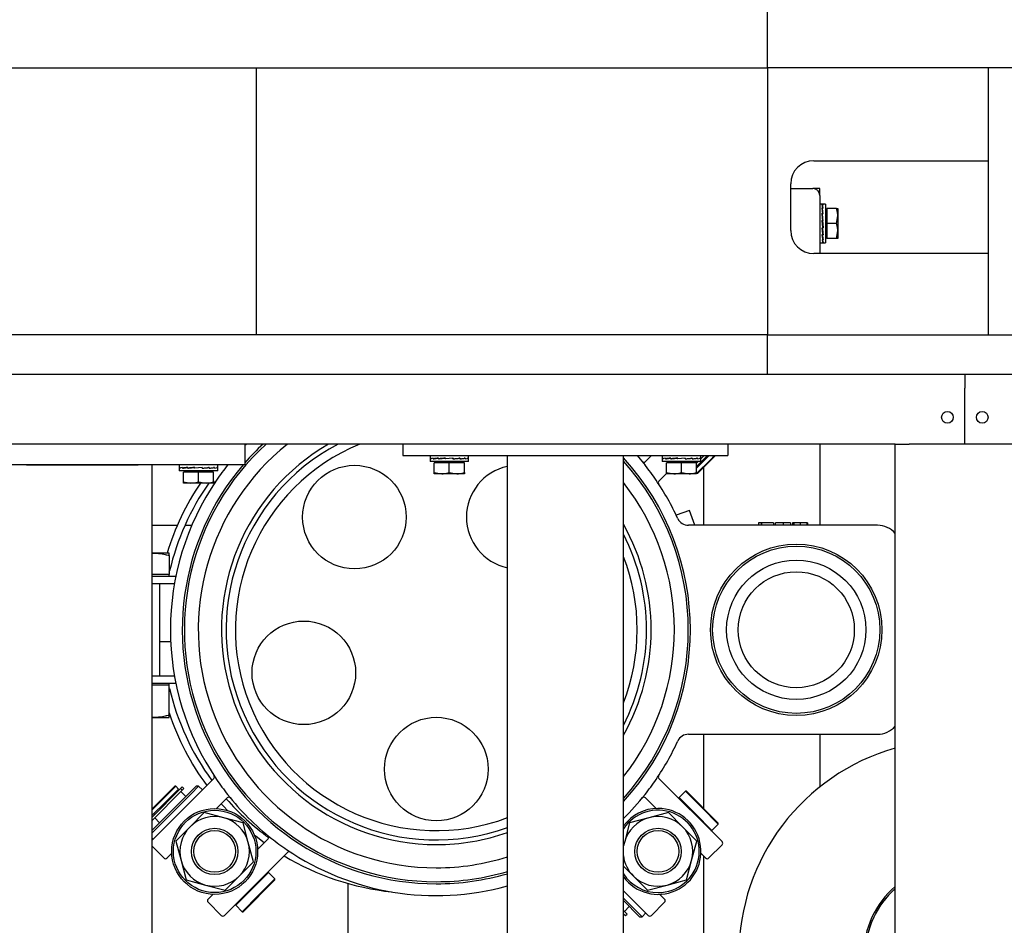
# Model space of a CAD drawing. Extents: x -72 to 51457, y 0 to 26838.
# Tile 41 of 203: x 7228 to 7652, y 9120 to 9510. Entities that reach past the tile are written whole.
import ezdxf
from ezdxf.enums import TextEntityAlignment as Align

# ---------------------------------------------------------------- set-up
doc = ezdxf.new("R2010")
doc.units = 0
doc.header["$LTSCALE"] = 12
for name, pattern in [('LDM', [0]), ('LEA', [0]), ('LFUN', [0]), ('SOLID_THIN', [0])]:
    doc.linetypes.add(name, pattern=pattern)
doc.layers.get('0').update_dxf_attribs({"linetype": 'CONTINUOUS'})
doc.layers.add('4', color=7, linetype='CONTINUOUS')
doc.styles.get("Standard").update_dxf_attribs({"font": 'medtext', "width": 0.75})
doc.styles.add('TDM', font='TXT', dxfattribs={"width": 0.675})
doc.dimstyles.new('MEDDIM1642', dxfattribs={"dimscale": 20, "dimtxt": 6, "dimasz": 3.5, "dimexe": 2.5, "dimexo": 2.5, "dimgap": 1.665, "dimtad": 1, "dimdec": 4, "dimrnd": 1, "dimzin": 12, "dimdsep": 46, "dimtxsty": 'Standard', "dimblk": 'MEDFUNV_7', "dimcen": 30, "dimclrd": 7, "dimclre": 7, "dimclrt": 7, "dimadec": 0, "dimazin": 0, "dimtfac": 0.7, "dimtdec": 4, "dimtmove": 0, "dimatfit": 3, "dimldrblk": 'MEDFUNV_7', "dimfxl": 0, "dimtolj": 1, "dimtzin": 0, "dimarcsym": 0})

# ---------------------------------------------------------------- blocks, each defined once
blk = doc.blocks.new('MEDFUNV_6')
at = {"color": 0, "linetype": 'LFUN', "lineweight": -2}
for points in [[(1, 0.1333), (0, 0), (1, -0.1333), (1, 0.1333)], [(1, 0.1111), (0.1667, 0), (1, -0.1111)], [(1, 0.0889), (0.3333, 0), (1, -0.0889)], [(1, 0.0667), (0.5, 0), (1, -0.0667)], [(1, 0.0444), (0.6667, 0), (1, -0.0444)], [(1, 0.0222), (0.8333, 0), (1, -0.0222)]]:
    blk.add_lwpolyline(points, dxfattribs=at)
blk = doc.blocks.new('MEDFUNV_7')
at = {"color": 0, "linetype": 'LFUN', "lineweight": -2}
for points in [[(-1, 0.1333), (0, 0), (-1, -0.1333), (-1, 0.1333)], [(-1, 0.1111), (-0.1667, 0), (-1, -0.1111)], [(-1, 0.0889), (-0.3333, 0), (-1, -0.0889)], [(-1, 0.0667), (-0.5, 0), (-1, -0.0667)], [(-1, 0.0444), (-0.6667, 0), (-1, -0.0444)], [(-1, 0.0222), (-0.8333, 0), (-1, -0.0222)]]:
    blk.add_lwpolyline(points, dxfattribs=at)
blk = doc.blocks.new('MEDCLUMP_DIM_1643_')
at = {"layer": '4', "color": 7, "linetype": 'LEA', "lineweight": 25}
for p, q in [((5834.76, 9566.68), (5834.76, 10860.26)), ((10834.76, 9478.68), (10834.76, 10860.26))]:
    blk.add_line(p, q, dxfattribs=at)
at = {"layer": '4', "color": 7, "linetype": 'LDM', "lineweight": 25}
blk.add_line((5834.76, 10810.26), (10834.76, 10810.26), dxfattribs=at)
at = {"layer": '4', "color": 7, "linetype": 'LDM', "lineweight": 25, "xscale": 70, "yscale": 70, "zscale": 70}
for name, p in [('MEDFUNV_6', (5834.76, 10810.26)), ('MEDFUNV_7', (10834.76, 10810.26))]:
    blk.add_blockref(name, p, dxfattribs=at)
at = {"layer": '4', "color": 7, "lineweight": 25, "style": 'TDM', "width": 0.781579}
blk.add_text('5000', height=120, dxfattribs=at).set_placement((8186.26, 10810.26), align=Align.BOTTOM_LEFT)
blk = doc.blocks.new('*D70')
at = {"lineweight": 0}
blk.add_blockref('MEDCLUMP_DIM_1643_', (0, 0), dxfattribs=at)
blk = doc.blocks.new('Vela_Drauf')
at = {"color": 7, "linetype": 'SOLID_THIN', "lineweight": 25}
for p, q in [((7549.76, 9489.68), (7549.76, 9518.68)), ((5897.76, 9489.68), (7549.76, 9489.68)), ((7329.76, 9374.68), (7329.76, 9489.68)), ((8769.76, 9489.68), (7549.76, 9489.68)), ((7549.76, 9489.68), (7549.76, 9374.68)), ((7644.76, 9489.68), (7644.76, 9374.68)), ((7569.76, 9449.68), (7644.76, 9449.68)), ((7559.76, 9419.68), (7559.76, 9439.68)), ((7559.76, 9437.68), (7569.36, 9437.68)), ((7572.26, 9437.68), (7569.36, 9437.68)), ((7572.26, 9434.78), (7572.26, 9437.68)), ((7572.26, 9434.78), (7572.26, 9409.68)), ((7573.44, 9430.98), (7572.26, 9430.98)), ((7573.32, 9430.77), (7573.61, 9430.77)), ((7573.51, 9430.75), (7573.42, 9430.75)), ((7573.42, 9430.75), (7573.42, 9430.45)), ((7573.7, 9430.75), (7573.51, 9430.75)), ((7574.76, 9430.98), (7573.53, 9430.98)), ((7573.61, 9430.77), (7573.61, 9430.75)), ((7574.76, 9430.98), (7574.76, 9414.38)), ((7573.32, 9429.45), (7573.61, 9429.45)), ((7573.32, 9427.1), (7573.61, 9427.1)), ((7573.42, 9426.82), (7573.35, 9426.82)), ((7573.42, 9429.03), (7573.38, 9429.03)), ((7573.51, 9429.4), (7573.42, 9429.4)), ((7573.42, 9429.4), (7573.42, 9428.97)), ((7573.66, 9427.02), (7573.42, 9428.97)), ((7573.51, 9427.02), (7573.42, 9427.02)), ((7573.42, 9427.02), (7573.42, 9426.74)), ((7573.68, 9423.98), (7573.42, 9426.74)), ((7573.7, 9429.4), (7573.51, 9429.4)), ((7573.7, 9427.02), (7573.51, 9427.02)), ((7573.61, 9427.1), (7573.6, 9427.02)), ((7573.61, 9429.45), (7573.61, 9429.4)), ((7575.36, 9428.5), (7574.76, 9428.5)), ((7579.48, 9429.18), (7575.36, 9429.18)), ((7575.36, 9429.18), (7575.36, 9422.68)), ((7579.48, 9429.18), (7580.06, 9429.18)), ((7579.48, 9422.68), (7580.06, 9425.93)), ((7580.06, 9429.18), (7580.06, 9425.93)), ((7580.06, 9425.93), (7580.06, 9419.43)), ((7573.32, 9424.07), (7573.61, 9424.07)), ((7573.32, 9424.07), (7573.33, 9423.98)), ((7573.6, 9420.95), (7573.33, 9423.98)), ((7573.51, 9423.98), (7573.33, 9423.98)), ((7573.51, 9423.98), (7573.42, 9423.98)), ((7573.7, 9423.98), (7573.51, 9423.98)), ((7573.51, 9423.98), (7573.6, 9423.98)), ((7573.51, 9423.98), (7573.51, 9423.98)), ((7573.61, 9424.07), (7573.6, 9423.98)), ((7579.48, 9422.68), (7575.36, 9422.68)), ((7575.36, 9422.68), (7575.36, 9416.18)), ((7573.32, 9420.83), (7573.61, 9420.83)), ((7573.32, 9417.88), (7573.61, 9417.88)), ((7573.6, 9418.18), (7573.34, 9420.83)), ((7573.6, 9416.09), (7573.37, 9417.88)), ((7573.42, 9420.75), (7573.42, 9420.83)), ((7573.51, 9420.75), (7573.42, 9420.75)), ((7573.42, 9417.8), (7573.42, 9417.88)), ((7573.51, 9417.8), (7573.42, 9417.8)), ((7573.51, 9420.83), (7573.51, 9420.75)), ((7573.7, 9420.75), (7573.51, 9420.75)), ((7573.51, 9417.88), (7573.51, 9417.8)), ((7573.7, 9417.8), (7573.51, 9417.8)), ((7573.61, 9420.83), (7573.6, 9420.95)), ((7573.6, 9420.86), (7573.69, 9420.86)), ((7573.61, 9417.88), (7573.6, 9418.18)), ((7573.6, 9418.1), (7573.67, 9418.1)), ((7579.48, 9416.18), (7580.06, 9419.43)), ((7580.06, 9419.43), (7580.06, 9416.18)), ((7572.26, 9414.38), (7573.44, 9414.38)), ((7573.32, 9415.65), (7573.61, 9415.65)), ((7573.32, 9414.5), (7573.61, 9414.5)), ((7573.42, 9415.65), (7573.42, 9415.61)), ((7573.51, 9415.61), (7573.42, 9415.61)), ((7573.42, 9414.49), (7573.42, 9414.5)), ((7573.51, 9414.49), (7573.42, 9414.49)), ((7573.51, 9415.65), (7573.51, 9415.61)), ((7573.7, 9415.61), (7573.51, 9415.61)), ((7573.51, 9414.49), (7573.51, 9414.5)), ((7573.7, 9414.49), (7573.51, 9414.49)), ((7573.53, 9414.38), (7574.76, 9414.38)), ((7573.61, 9415.65), (7573.6, 9416.09)), ((7573.6, 9416.04), (7573.63, 9416.04)), ((7573.61, 9414.5), (7573.6, 9414.73)), ((7574.76, 9416.87), (7575.36, 9416.87)), ((7579.48, 9416.18), (7575.36, 9416.18)), ((7580.06, 9416.18), (7579.48, 9416.18)), ((7644.76, 9409.68), (7569.76, 9409.68)), ((7549.76, 9374.68), (6012.76, 9374.68)), ((7549.76, 9357.68), (7549.76, 9374.68)), ((7549.76, 9374.68), (8769.76, 9374.68)), ((7634.76, 9357.68), (6029.76, 9357.68)), ((8684.76, 9357.68), (7634.76, 9357.68)), ((7634.76, 9357.68), (7634.76, 9351.68)), ((7634.76, 9333.68), (7634.76, 9351.68)), ((7634.76, 9327.68), (7634.76, 9333.68)), ((7604.76, 9327.68), (6864.76, 9327.68)), ((7324.76, 9327.17), (7325.26, 9327.68)), ((7324.76, 9327.68), (7324.76, 9318.68)), ((7392.76, 9327.68), (7392.76, 9322.68)), ((7532.76, 9327.68), (7532.76, 9322.68)), ((7572.26, 9327.68), (7572.26, 9292.68)), ((7604.76, 7799.68), (7604.76, 9327.68)), ((7604.76, 9327.68), (7610.76, 9327.68)), ((7658.76, 9327.68), (7610.76, 9327.68)), ((7392.76, 9322.68), (7532.76, 9322.68)), ((7404.46, 9322.68), (7404.46, 9321.48)), ((7404.46, 9321.39), (7404.46, 9320.18)), ((7412.76, 9320.18), (7404.46, 9320.18)), ((7404.6, 9321.43), (7404.6, 9321.53)), ((7404.6, 9321.53), (7404.62, 9321.53)), ((7404.6, 9321.24), (7404.6, 9321.43)), ((7404.62, 9321.43), (7404.6, 9321.43)), ((7404.62, 9321.62), (7404.62, 9321.33)), ((7404.62, 9321.33), (7404.88, 9321.34)), ((7405.81, 9321.43), (7405.81, 9321.53)), ((7405.81, 9321.53), (7405.86, 9321.52)), ((7405.81, 9321.24), (7405.81, 9321.43)), ((7405.86, 9321.43), (7405.81, 9321.43)), ((7405.86, 9321.62), (7405.86, 9321.33)), ((7405.86, 9321.33), (7406.29, 9321.34)), ((7406.23, 9321.34), (7406.23, 9321.3)), ((7406.26, 9315.46), (7406.26, 9319.58)), ((7412.76, 9319.58), (7406.26, 9319.58)), ((7406.29, 9321.34), (7408.15, 9321.57)), ((7406.94, 9320.18), (7406.94, 9319.58)), ((7408.07, 9321.43), (7408.07, 9321.53)), ((7408.07, 9321.53), (7408.15, 9321.52)), ((7408.07, 9321.24), (7408.07, 9321.43)), ((7408.15, 9321.43), (7408.07, 9321.43)), ((7408.15, 9321.62), (7408.15, 9321.33)), ((7408.15, 9321.33), (7408.43, 9321.34)), ((7408.36, 9321.34), (7408.36, 9321.27)), ((7408.43, 9321.34), (7411.14, 9321.6)), ((7411.05, 9321.43), (7411.05, 9321.53)), ((7414.29, 9321.53), (7411.05, 9321.24)), ((7411.05, 9321.53), (7411.14, 9321.52)), ((7411.05, 9321.24), (7411.05, 9321.43)), ((7411.05, 9321.43), (7411.14, 9321.43)), ((7414.38, 9321.62), (7411.14, 9321.33)), ((7411.14, 9321.62), (7411.14, 9321.33)), ((7411.16, 9321.34), (7411.16, 9321.25)), ((7421.06, 9320.18), (7412.76, 9320.18)), ((7412.76, 9315.46), (7412.76, 9319.58)), ((7419.26, 9319.58), (7412.76, 9319.58)), ((7414.28, 9321.52), (7414.28, 9321.61)), ((7414.29, 9321.43), (7414.29, 9321.53)), ((7414.29, 9321.26), (7417, 9321.52)), ((7414.29, 9321.24), (7414.29, 9321.43)), ((7414.38, 9321.33), (7414.29, 9321.34)), ((7414.38, 9321.62), (7414.38, 9321.33)), ((7417.29, 9321.53), (7417, 9321.52)), ((7417.08, 9321.52), (7417.08, 9321.59)), ((7417.29, 9321.43), (7417.29, 9321.53)), ((7417.29, 9321.28), (7419.17, 9321.52)), ((7417.29, 9321.24), (7417.29, 9321.43)), ((7417.37, 9321.33), (7417.29, 9321.34)), ((7417.37, 9321.62), (7417.37, 9321.33)), ((7418.57, 9319.58), (7418.57, 9320.18)), ((7419.61, 9321.53), (7419.17, 9321.52)), ((7419.23, 9321.52), (7419.23, 9321.55)), ((7419.26, 9315.46), (7419.26, 9319.58)), ((7419.61, 9321.43), (7419.61, 9321.53)), ((7419.61, 9321.24), (7419.61, 9321.43)), ((7419.66, 9321.33), (7419.61, 9321.33)), ((7419.66, 9321.62), (7419.66, 9321.33)), ((7420.88, 9321.53), (7420.61, 9321.52)), ((7420.88, 9321.43), (7420.88, 9321.53)), ((7420.88, 9321.24), (7420.88, 9321.43)), ((7420.9, 9321.33), (7420.88, 9321.33)), ((7420.9, 9321.62), (7420.9, 9321.33)), ((7421.06, 9321.48), (7421.06, 9322.68)), ((7421.06, 9320.18), (7421.06, 9321.39)), ((7437.76, 7804.68), (7437.76, 9322.68)), ((7487.76, 7804.68), (7487.76, 9322.68)), ((7499.85, 9322.68), (7497.28, 9320.11)), ((7504.46, 9322.68), (7504.46, 9321.48)), ((7504.46, 9321.39), (7504.46, 9320.18)), ((7512.76, 9320.18), (7504.46, 9320.18)), ((7504.6, 9321.43), (7504.6, 9321.53)), ((7504.6, 9321.53), (7504.62, 9321.53)), ((7504.6, 9321.24), (7504.6, 9321.43)), ((7504.62, 9321.43), (7504.6, 9321.43)), ((7504.62, 9321.62), (7504.62, 9321.33)), ((7504.62, 9321.33), (7504.88, 9321.34)), ((7505.81, 9321.43), (7505.81, 9321.53)), ((7505.81, 9321.53), (7505.86, 9321.52)), ((7505.81, 9321.24), (7505.81, 9321.43)), ((7505.86, 9321.43), (7505.81, 9321.43)), ((7505.86, 9321.62), (7505.86, 9321.33)), ((7505.86, 9321.33), (7506.29, 9321.34)), ((7506.23, 9321.34), (7506.23, 9321.3)), ((7506.26, 9315.46), (7506.26, 9319.58)), ((7512.76, 9319.58), (7506.26, 9319.58)), ((7506.29, 9321.34), (7508.15, 9321.57)), ((7506.94, 9320.18), (7506.94, 9319.58)), ((7508.07, 9321.43), (7508.07, 9321.53)), ((7508.07, 9321.53), (7508.15, 9321.52)), ((7508.07, 9321.24), (7508.07, 9321.43)), ((7508.15, 9321.43), (7508.07, 9321.43)), ((7508.15, 9321.62), (7508.15, 9321.33)), ((7508.15, 9321.33), (7508.43, 9321.34)), ((7508.36, 9321.34), (7508.36, 9321.27)), ((7508.43, 9321.34), (7511.14, 9321.6)), ((7511.05, 9321.43), (7511.05, 9321.53)), ((7514.29, 9321.53), (7511.05, 9321.24)), ((7511.05, 9321.53), (7511.14, 9321.52)), ((7511.05, 9321.24), (7511.05, 9321.43)), ((7511.05, 9321.43), (7511.14, 9321.43)), ((7514.38, 9321.62), (7511.14, 9321.33)), ((7511.14, 9321.62), (7511.14, 9321.33)), ((7511.16, 9321.34), (7511.16, 9321.25)), ((7521.06, 9320.18), (7512.76, 9320.18)), ((7512.76, 9315.46), (7512.76, 9319.58)), ((7519.26, 9319.58), (7512.76, 9319.58)), ((7514.28, 9321.52), (7514.28, 9321.61)), ((7514.29, 9321.43), (7514.29, 9321.53)), ((7514.29, 9321.26), (7517, 9321.52)), ((7514.29, 9321.24), (7514.29, 9321.43)), ((7514.38, 9321.33), (7514.29, 9321.34)), ((7514.38, 9321.62), (7514.38, 9321.33)), ((7517.29, 9321.53), (7517, 9321.52)), ((7517.08, 9321.52), (7517.08, 9321.59)), ((7517.29, 9321.43), (7517.29, 9321.53)), ((7517.29, 9321.28), (7519.17, 9321.52)), ((7517.29, 9321.24), (7517.29, 9321.43)), ((7517.37, 9321.33), (7517.29, 9321.34)), ((7517.37, 9321.62), (7517.37, 9321.33)), ((7518.57, 9319.58), (7518.57, 9320.18)), ((7519.61, 9321.53), (7519.17, 9321.52)), ((7519.23, 9321.52), (7519.23, 9321.55)), ((7524.6, 9322.68), (7519.26, 9317.34)), ((7519.26, 9318.05), (7523.89, 9322.68)), ((7519.98, 9320.18), (7519.26, 9319.46)), ((7519.26, 9315.46), (7519.26, 9319.58)), ((7519.39, 9315.07), (7525.05, 9320.73)), ((7519.61, 9321.43), (7519.61, 9321.53)), ((7519.61, 9321.24), (7519.61, 9321.43)), ((7519.66, 9321.33), (7519.61, 9321.33)), ((7519.66, 9321.62), (7519.66, 9321.33)), ((7519.82, 9315.07), (7527.43, 9322.68)), ((7520.88, 9321.53), (7520.61, 9321.52)), ((7520.88, 9321.43), (7520.88, 9321.53)), ((7520.88, 9321.24), (7520.88, 9321.43)), ((7520.9, 9321.33), (7520.88, 9321.33)), ((7520.9, 9321.62), (7520.9, 9321.33)), ((7521.06, 9321.48), (7521.06, 9322.68)), ((7522.48, 9322.68), (7521.06, 9321.26)), ((7521.06, 9320.18), (7521.06, 9321.39)), ((7525.05, 9320.73), (7527.01, 9322.68)), ((7324.76, 9318.68), (7184.76, 9318.68)), ((7230.76, 9318.68), (7278.76, 9318.68)), ((7284.76, 7807.68), (7284.76, 9318.68)), ((7296.46, 9318.68), (7296.46, 9317.48)), ((7296.46, 9317.39), (7296.46, 9316.18)), ((7304.76, 9316.18), (7296.46, 9316.18)), ((7296.6, 9317.43), (7296.6, 9317.53)), ((7296.6, 9317.53), (7296.62, 9317.53)), ((7296.6, 9317.24), (7296.6, 9317.43)), ((7296.62, 9317.43), (7296.6, 9317.43)), ((7296.62, 9317.62), (7296.62, 9317.33)), ((7296.62, 9317.33), (7296.88, 9317.34)), ((7297.81, 9317.43), (7297.81, 9317.53)), ((7297.81, 9317.53), (7297.86, 9317.52)), ((7297.81, 9317.24), (7297.81, 9317.43)), ((7297.86, 9317.43), (7297.81, 9317.43)), ((7297.86, 9317.62), (7297.86, 9317.33)), ((7297.86, 9317.33), (7298.29, 9317.34)), ((7298.23, 9317.34), (7298.23, 9317.3)), ((7298.26, 9311.46), (7298.26, 9315.58)), ((7304.76, 9315.58), (7298.26, 9315.58)), ((7298.29, 9317.34), (7300.15, 9317.57)), ((7298.94, 9316.18), (7298.94, 9315.58)), ((7300.07, 9317.43), (7300.07, 9317.53)), ((7300.07, 9317.53), (7300.15, 9317.52)), ((7300.07, 9317.24), (7300.07, 9317.43)), ((7300.15, 9317.43), (7300.07, 9317.43)), ((7300.15, 9317.62), (7300.15, 9317.33)), ((7300.15, 9317.33), (7300.43, 9317.34)), ((7300.36, 9317.34), (7300.36, 9317.27)), ((7300.43, 9317.34), (7303.14, 9317.6)), ((7303.05, 9317.43), (7303.05, 9317.53)), ((7306.29, 9317.53), (7303.05, 9317.24)), ((7303.05, 9317.53), (7303.14, 9317.52)), ((7303.05, 9317.24), (7303.05, 9317.43)), ((7303.05, 9317.43), (7303.14, 9317.43)), ((7303.14, 9317.62), (7303.14, 9317.33)), ((7306.38, 9317.62), (7303.14, 9317.33)), ((7303.16, 9317.34), (7303.16, 9317.25)), ((7313.06, 9316.18), (7304.76, 9316.18)), ((7304.76, 9311.46), (7304.76, 9315.58)), ((7311.26, 9315.58), (7304.76, 9315.58)), ((7306.28, 9317.52), (7306.28, 9317.61)), ((7306.29, 9317.43), (7306.29, 9317.53)), ((7306.29, 9317.26), (7309, 9317.52)), ((7306.29, 9317.24), (7306.29, 9317.43)), ((7306.38, 9317.33), (7306.29, 9317.34)), ((7306.38, 9317.62), (7306.38, 9317.33)), ((7309.29, 9317.53), (7309, 9317.52)), ((7309.08, 9317.52), (7309.08, 9317.59)), ((7309.29, 9317.43), (7309.29, 9317.53)), ((7309.29, 9317.28), (7311.17, 9317.52)), ((7309.29, 9317.24), (7309.29, 9317.43)), ((7309.37, 9317.33), (7309.29, 9317.34)), ((7309.37, 9317.62), (7309.37, 9317.33)), ((7310.57, 9315.58), (7310.57, 9316.18)), ((7311.61, 9317.53), (7311.17, 9317.52)), ((7311.23, 9317.52), (7311.23, 9317.55)), ((7311.26, 9311.46), (7311.26, 9315.58)), ((7311.61, 9317.43), (7311.61, 9317.53)), ((7311.61, 9317.24), (7311.61, 9317.43)), ((7311.66, 9317.33), (7311.61, 9317.33)), ((7311.66, 9317.62), (7311.66, 9317.33)), ((7312.88, 9317.53), (7312.61, 9317.52)), ((7312.88, 9317.43), (7312.88, 9317.53)), ((7312.88, 9317.24), (7312.88, 9317.43)), ((7312.9, 9317.33), (7312.88, 9317.33)), ((7312.9, 9317.62), (7312.9, 9317.33)), ((7313.06, 9317.48), (7313.06, 9318.68)), ((7313.06, 9316.18), (7313.06, 9317.39)), ((7406.26, 9315.46), (7409.51, 9314.88)), ((7406.26, 9314.88), (7406.26, 9315.46)), ((7412.76, 9315.46), (7416.01, 9314.88)), ((7419.26, 9315.46), (7419.26, 9314.88)), ((7506.26, 9315.46), (7509.51, 9314.88)), ((7506.26, 9314.88), (7506.26, 9315.46)), ((7512.76, 9315.46), (7516.01, 9314.88)), ((7519.26, 9315.46), (7519.26, 9314.88)), ((7522.26, 9317.51), (7522.26, 9292.68)), ((7298.26, 9311.46), (7301.51, 9310.88)), ((7298.26, 9310.88), (7298.26, 9311.46)), ((7304.76, 9311.46), (7308.01, 9310.88)), ((7311.26, 9311.78), (7311.3, 9311.74)), ((7311.26, 9311.46), (7311.26, 9310.88)), ((7409.51, 9314.88), (7406.26, 9314.88)), ((7416.01, 9314.88), (7409.51, 9314.88)), ((7419.26, 9314.88), (7416.01, 9314.88)), ((7506.23, 9314.92), (7503.05, 9311.74)), ((7509.51, 9314.88), (7506.26, 9314.88)), ((7516.01, 9314.88), (7509.51, 9314.88)), ((7519.26, 9314.88), (7516.01, 9314.88)), ((7519.26, 9315.21), (7519.39, 9315.07)), ((7519.39, 9315.07), (7519.82, 9315.07)), ((7301.51, 9310.88), (7298.26, 9310.88)), ((7308.01, 9310.88), (7301.51, 9310.88)), ((7311.26, 9310.88), (7308.01, 9310.88)), ((7516.18, 9299.06), (7510.51, 9297)), ((7518.5, 9292.68), (7516.18, 9299.06)), ((7284.76, 9292.68), (7295.66, 9292.68)), ((7298.94, 9292.68), (7301.89, 9292.68)), ((7597.17, 9292.68), (7515.71, 9292.68)), ((7545.94, 9293.68), (7545.94, 9292.68)), ((7547.04, 9293.68), (7545.94, 9293.68)), ((7547.21, 9293.68), (7547.04, 9293.68)), ((7547.04, 9293.68), (7547.04, 9292.68)), ((7547.21, 9293.68), (7547.21, 9292.68)), ((7552.41, 9293.68), (7547.21, 9293.68)), ((7552.41, 9293.68), (7552.41, 9292.68)), ((7553.27, 9292.68), (7553.27, 9293.68)), ((7556.56, 9293.68), (7553.27, 9293.68)), ((7556.56, 9293.68), (7556.56, 9292.68)), ((7559.74, 9293.68), (7556.56, 9293.68)), ((7559.74, 9293.68), (7559.74, 9292.68)), ((7560.6, 9293.68), (7560.6, 9292.68)), ((7561.16, 9293.68), (7560.6, 9293.68)), ((7561.08, 9293.68), (7561.08, 9292.68)), ((7563.87, 9293.68), (7561.08, 9293.68)), ((7563.87, 9293.68), (7563.87, 9292.68)), ((7566.7, 9293.68), (7563.87, 9293.68)), ((7566.7, 9293.68), (7566.7, 9292.68)), ((7567.07, 9293.68), (7566.7, 9293.68)), ((7567.07, 9293.68), (7567.07, 9292.68)), ((7286.15, 9280.68), (7284.76, 9280.68)), ((7284.76, 9280.55), (7286.15, 9280.68)), ((7292.15, 9280.68), (7286.15, 9280.68)), ((7292.15, 9279.61), (7292.15, 9280.68)), ((7292.15, 9279.61), (7292.15, 9271.48)), ((7292.15, 9272.49), (7292.3, 9273)), ((7286.15, 9271.48), (7284.76, 9271.48)), ((7295.01, 9270.68), (7284.76, 9270.68)), ((7292.15, 9271.48), (7286.15, 9271.48)), ((7292.15, 9270.68), (7292.15, 9271.48)), ((7284.76, 9267.68), (7294.44, 9267.68)), ((7288.15, 9227.68), (7288.15, 9267.68)), ((7288.15, 9242.68), (7292.78, 9242.68)), ((7294.44, 9227.68), (7284.76, 9227.68)), ((7284.76, 9224.68), (7295.01, 9224.68)), ((7286.15, 9223.88), (7284.76, 9223.88)), ((7292.15, 9223.88), (7286.15, 9223.88)), ((7292.15, 9223.88), (7292.15, 9224.68)), ((7292.15, 9210.96), (7292.15, 9223.88)), ((7292.3, 9222.36), (7292.15, 9222.88)), ((7286.15, 9209.88), (7284.76, 9210.02)), ((7284.76, 9209.88), (7286.15, 9209.88)), ((7286.15, 9209.88), (7292.15, 9209.88)), ((7292.15, 9209.88), (7292.15, 9210.96)), ((7515.71, 9202.68), (7597.17, 9202.68)), ((7522.26, 9202.68), (7522.26, 9170.78)), ((7572.26, 9202.68), (7572.26, 9179.99)), ((7284.76, 9157.09), (7311.3, 9183.63)), ((7303.76, 9180.33), (7284.76, 9161.33)), ((7294.53, 9180.3), (7284.76, 9170.52)), ((7294.96, 9180.3), (7289.3, 9174.64)), ((7294.96, 9180.3), (7294.53, 9180.3)), ((7296.16, 9179.09), (7294.96, 9180.3)), ((7297.64, 9179.87), (7297.17, 9179.4)), ((7297.75, 9179.98), (7297.64, 9179.87)), ((7298.46, 9179.27), (7297.75, 9179.98)), ((7304.82, 9180.33), (7301.71, 9177.22)), ((7304.82, 9180.33), (7303.76, 9180.33)), ((7306.41, 9178.74), (7304.82, 9180.33)), ((7530.21, 9156.47), (7503.05, 9183.63)), ((7297.07, 9179.3), (7284.76, 9166.99)), ((7284.76, 9165.57), (7297.78, 9178.59)), ((7301.71, 9177.22), (7284.76, 9160.27)), ((7290.5, 9173.44), (7296.16, 9179.09)), ((7295.81, 9178.03), (7295.45, 9178.39)), ((7297.07, 9179.3), (7297.17, 9179.4)), ((7297.78, 9178.59), (7297.07, 9179.3)), ((7299.34, 9175.91), (7297.22, 9178.03)), ((7297.78, 9178.59), (7297.88, 9178.69)), ((7297.88, 9178.69), (7298.35, 9179.16)), ((7298.35, 9179.16), (7298.46, 9179.27)), ((7514.44, 9178.17), (7511.69, 9175.42)), ((7511.69, 9175.42), (7511.69, 9174.99)), ((7518.76, 9168.35), (7511.69, 9175.42)), ((7514.87, 9178.17), (7514.44, 9178.17)), ((7521.51, 9171.1), (7514.44, 9178.17)), ((7528.59, 9164.46), (7514.87, 9178.17)), ((7289.3, 9174.64), (7284.76, 9170.1)), ((7284.85, 9167.78), (7290.5, 9173.44)), ((7312.52, 9170.71), (7317.07, 9175.26)), ((7501.83, 9170.71), (7497.28, 9175.26)), ((7528.59, 9164.03), (7521.51, 9171.1)), ((7284.76, 9167.87), (7284.85, 9167.78)), ((7285.55, 9168.49), (7285.91, 9168.13)), ((7307.23, 9168.95), (7301.11, 9162.83)), ((7315.6, 9166.71), (7307.23, 9168.95)), ((7507.12, 9168.95), (7498.75, 9166.71)), ((7513.24, 9162.83), (7507.12, 9168.95)), ((7525.83, 9161.27), (7518.76, 9168.35)), ((7285.91, 9166.72), (7288.03, 9164.6)), ((7301.11, 9162.83), (7294.99, 9156.71)), ((7323.96, 9164.47), (7315.6, 9166.71)), ((7326.2, 9156.11), (7323.96, 9164.47)), ((7490.39, 9164.47), (7488.15, 9156.11)), ((7498.75, 9166.71), (7490.39, 9164.47)), ((7519.36, 9156.71), (7513.24, 9162.83)), ((7525.83, 9161.27), (7528.59, 9164.03)), ((7528.59, 9164.03), (7528.59, 9164.46)), ((7525.4, 9161.27), (7525.83, 9161.27)), ((7284.76, 9157.97), (7285.2, 9157.53)), ((7289.8, 9149.4), (7284.76, 9154.43)), ((7294.99, 9156.71), (7297.23, 9148.34)), ((7328.45, 9147.74), (7326.2, 9156.11)), ((7330.2, 9153.03), (7334.75, 9157.58)), ((7488.15, 9156.11), (7487.76, 9154.66)), ((7517.12, 9148.34), (7519.36, 9156.71)), ((7530.21, 9155.05), (7524.55, 9149.4)), ((7291.21, 9149.4), (7293.23, 9151.42)), ((7315.96, 9124.65), (7343.12, 9151.81)), ((7523.14, 9149.4), (7521.12, 9151.42)), ((7522.26, 9150.28), (7522.26, 9065.09)), ((7297.23, 9148.34), (7299.47, 9139.98)), ((7322.32, 9141.62), (7328.45, 9147.74)), ((7487.76, 9145.89), (7492.03, 9141.62)), ((7514.88, 9139.98), (7517.12, 9148.34)), ((7316.2, 9135.49), (7322.32, 9141.62)), ((7327.84, 9136.1), (7334.91, 9143.17)), ((7334.91, 9143.17), (7334.48, 9143.17)), ((7337.67, 9140.42), (7334.91, 9143.17)), ((7492.03, 9141.62), (7498.15, 9135.49)), ((7299.47, 9139.98), (7307.83, 9137.74)), ((7307.83, 9137.74), (7316.2, 9135.49)), ((7323.95, 9126.27), (7337.67, 9139.99)), ((7330.6, 9133.34), (7337.67, 9140.42)), ((7337.67, 9139.99), (7337.67, 9140.42)), ((7369.12, 9138.42), (7369.12, 9075.68)), ((7498.15, 9135.49), (7506.52, 9137.74)), ((7506.52, 9137.74), (7514.88, 9139.98)), ((7308.89, 9131.72), (7310.91, 9133.74)), ((7320.77, 9129.03), (7327.84, 9136.1)), ((7323.52, 9126.27), (7330.6, 9133.34)), ((7498.39, 9124.65), (7487.76, 9135.28)), ((7505.46, 9131.72), (7503.44, 9133.74)), ((7314.54, 9124.65), (7308.89, 9130.3)), ((7320.77, 9129.46), (7320.77, 9129.03)), ((7320.77, 9129.03), (7323.52, 9126.27)), ((7487.76, 9132.1), (7495.74, 9124.12)), ((7487.76, 9131.04), (7494.68, 9124.12)), ((7505.46, 9130.3), (7499.81, 9124.65)), ((7323.52, 9126.27), (7323.95, 9126.27)), ((7489.29, 9125.26), (7487.76, 9126.8)), ((7487.76, 9125.38), (7488.58, 9124.56)), ((7488.14, 9126.41), (7490.26, 9128.54)), ((7488.58, 9124.56), (7489.29, 9125.26)), ((7495.74, 9124.12), (7497.33, 9125.71)), ((7494.68, 9124.12), (7495.74, 9124.12))]:
    blk.add_line(p, q, dxfattribs=at)
for points in [[(7573.32, 9424.07), (7573.47, 9422.45), (7573.61, 9420.83)], [(7573.42, 9423.98), (7573.56, 9422.36), (7573.7, 9420.75)], [(7493.69, 9322.68), (7494.93, 9321.23), (7497.05, 9318.63)], [(7317.21, 9169.89), (7315.65, 9171.58), (7314.59, 9172.77)], [(7333.08, 9155.91), (7329.56, 9158.58), (7328.89, 9159.11)], [(7487.76, 9154.14), (7487.76, 9154.18), (7488.15, 9156.11)]]:
    blk.add_lwpolyline(points, dxfattribs=at)
for centre, radius in [((7627.26, 9339.18), 2.5), ((7642.26, 9339.18), 2.5), ((7371.91, 9296.22), 22.3), ((7562.17, 9247.68), 36.9), ((7562.17, 9247.68), 36), ((7562.17, 9247.68), 30), ((7562.17, 9247.68), 25), ((7350.11, 9229.14), 22.3), ((7407.17, 9187.68), 22.3), ((7311.72, 9152.22), 18.5), ((7311.72, 9152.22), 17.75), ((7311.72, 9152.22), 10), ((7311.72, 9152.22), 9), ((7502.63, 9152.22), 10), ((7502.63, 9152.22), 9)]:
    blk.add_circle(centre, radius, dxfattribs=at)
for centre, radius, start, end in [((7569.76, 9439.68), 10, 90, 180), ((7569.36, 9434.78), 2.9, 0, 90), ((7569.76, 9419.68), 10, 180, 270), ((7407.17, 9247.68), 108.5, 132.4958, 270), ((7407.17, 9247.68), 102.5, 128.6947, 270), ((7407.17, 9247.68), 92.5, 120.1327, 270), ((7407.17, 9247.68), 90.5, 117.874, 289.7507), ((7407.17, 9247.68), 86.5, 112.3534, 290.7049), ((7407.17, 9247.68), 109.4, 133.0078, 138.8823), ((7407.17, 9247.68), 109.4, 317.4413, 42.5587), ((7407.17, 9247.68), 108.5, 317.9615, 42.0385), ((7496.57, 9320.82), 1, 219.2858, 315), ((7407.17, 9247.68), 109.4, 139.5342, 270), ((7407.17, 9247.68), 114.5, 141.7123, 145.728), ((7442.44, 9296.22), 22.3, 102.1268, 257.8732), ((7407.17, 9247.68), 114.5, 34.272, 38.2877), ((7407.17, 9247.68), 114.5, 145.728, 214.272), ((7310.6, 9311.03), 1, 326.7396, 45), ((7407.17, 9247.68), 102.5, 321.892, 38.1811), ((7407.17, 9247.68), 114.5, 24.7342, 34.272), ((7503.75, 9311.03), 1, 135, 213.2604), ((7399.86, 9247.68), 113.5, 146.1633, 163.0972), ((7399.86, 9247.68), 110.5, 145.114, 166.7541), ((7515.71, 9297.68), 5, 204.7342, 270), ((7407.17, 9247.68), 92.5, 330.5939, 29.4061), ((7597.17, 9282.68), 10, 40.6904, 90), ((7407.17, 9247.68), 90.5, 332.9253, 27.0747), ((7407.17, 9247.68), 86.5, 338.6839, 21.3161), ((7399.86, 9247.68), 110.5, 193.2459, 215.9792), ((7399.86, 9247.68), 113.5, 198.392, 216.2195), ((7597.17, 9212.68), 10, 270, 319.3096), ((7515.71, 9197.68), 5, 90, 155.2658), ((7407.17, 9247.68), 114.5, 325.728, 335.2658), ((7629.95, 9107.68), 92.5, 105.804, 254.196), ((7310.6, 9184.34), 1, 315, 33.2604), ((7503.75, 9184.34), 1, 146.7396, 225), ((7407.17, 9247.68), 114.5, 214.272, 218.2877), ((7407.17, 9247.68), 114.5, 321.7123, 325.728), ((7317.78, 9174.55), 1, 39.2858, 135), ((7407.17, 9247.68), 114.5, 218.2877, 231.7123), ((7407.17, 9247.68), 114.5, 314.7308, 321.7123), ((7496.57, 9174.55), 1, 45, 140.7142), ((7399.86, 9247.68), 110.5, 221.1987, 234.0834), ((7311.72, 9152.22), 15, 75, 135), ((7502.63, 9152.22), 18.5, 216.4707, 90.0287), ((7502.63, 9152.22), 18.5, 90.0287, 143.5293), ((7502.63, 9152.22), 17.75, 270.0287, 146.9442), ((7502.63, 9152.22), 15, 45, 105), ((7311.72, 9152.22), 15, 135, 195), ((7311.72, 9152.22), 15, 15, 75), ((7502.63, 9152.22), 15, 105, 165), ((7502.63, 9152.22), 15, 345, 45), ((7334.04, 9158.29), 1, 315, 50.7142), ((7407.17, 9247.68), 92.5, 270, 289.3065), ((7311.72, 9152.22), 15, 315, 15), ((7407.17, 9247.68), 114.5, 231.7123, 235.728), ((7529.5, 9155.76), 1, 315, 45), ((7399.86, 9247.68), 113.5, 239.1125, 263.9715), ((7407.17, 9247.68), 114.5, 235.728, 285.4915), ((7343.83, 9151.1), 1, 56.7396, 135), ((7502.63, 9152.22), 15, 187.3432, 225), ((7290.5, 9150.1), 1, 225, 270), ((7290.5, 9150.1), 1, 270, 315), ((7311.72, 9152.22), 15, 195, 255), ((7407.17, 9247.68), 102.5, 270, 287.3594), ((7502.63, 9152.22), 15, 285, 345), ((7523.85, 9150.1), 1, 225, 270), ((7523.85, 9150.1), 1, 270, 315), ((7311.72, 9152.22), 15, 255, 315), ((7407.17, 9247.68), 108.5, 270, 286.3716), ((7407.17, 9247.68), 109.4, 270, 286.2332), ((7502.63, 9152.22), 17.75, 213.0558, 270.0287), ((7502.63, 9152.22), 15, 225, 285), ((7629.95, 9107.68), 38.75, 130.5507, 229.4493), ((7629.95, 9107.68), 38.05, 131.4587, 228.5413), ((7309.59, 9131.01), 1, 135, 225), ((7504.76, 9131.01), 1, 315, 45), ((7315.25, 9125.35), 1, 225, 270), ((7315.25, 9125.35), 1, 270, 315), ((7499.1, 9125.35), 1, 225, 270), ((7499.1, 9125.35), 1, 270, 315)]:
    blk.add_arc(centre, radius, start, end, dxfattribs=at)
for points in [[(7573.61, 9429.45), (7573.51, 9430.08), (7573.42, 9430.53), (7573.32, 9430.77)], [(7573.7, 9429.4), (7573.61, 9430.04), (7573.51, 9430.5), (7573.42, 9430.75)], [(7573.61, 9430.77), (7573.55, 9430.91), (7573.5, 9430.98), (7573.44, 9430.98)], [(7573.7, 9430.75), (7573.63, 9430.94), (7573.56, 9431.02), (7573.49, 9430.97)], [(7573.61, 9427.1), (7573.51, 9428.04), (7573.42, 9428.81), (7573.32, 9429.45)], [(7573.61, 9424.07), (7573.51, 9425.16), (7573.42, 9426.16), (7573.32, 9427.1)], [(7573.7, 9427.02), (7573.6, 9427.97), (7573.51, 9428.75), (7573.42, 9429.4)], [(7573.7, 9423.98), (7573.6, 9425.07), (7573.51, 9426.08), (7573.42, 9427.02)], [(7580.06, 9425.93), (7580.05, 9426.87), (7579.93, 9427.53), (7579.48, 9429.18)], [(7580.06, 9419.43), (7580.05, 9420.37), (7579.93, 9421.03), (7579.48, 9422.68)], [(7573.32, 9420.83), (7573.42, 9419.76), (7573.51, 9418.78), (7573.61, 9417.88)], [(7573.32, 9417.88), (7573.42, 9416.97), (7573.51, 9416.25), (7573.61, 9415.65)], [(7573.42, 9420.75), (7573.51, 9419.67), (7573.6, 9418.7), (7573.7, 9417.8)], [(7573.42, 9417.8), (7573.51, 9416.9), (7573.6, 9416.19), (7573.7, 9415.61)], [(7573.32, 9415.65), (7573.42, 9415.07), (7573.51, 9414.68), (7573.61, 9414.5)], [(7573.32, 9414.5), (7573.38, 9414.4), (7573.43, 9414.36), (7573.49, 9414.4)], [(7573.42, 9415.61), (7573.51, 9415.04), (7573.61, 9414.66), (7573.7, 9414.49)], [(7573.42, 9414.49), (7573.45, 9414.42), (7573.49, 9414.38), (7573.53, 9414.38)], [(7404.62, 9321.62), (7404.48, 9321.56), (7404.43, 9321.49), (7404.47, 9321.43)], [(7404.6, 9321.53), (7404.51, 9321.48), (7404.46, 9321.44), (7404.46, 9321.39)], [(7405.81, 9321.53), (7405.21, 9321.43), (7404.8, 9321.34), (7404.6, 9321.24)], [(7405.86, 9321.62), (7405.25, 9321.52), (7404.83, 9321.43), (7404.62, 9321.33)], [(7408.07, 9321.53), (7407.15, 9321.43), (7406.41, 9321.34), (7405.81, 9321.24)], [(7408.15, 9321.62), (7407.22, 9321.52), (7406.47, 9321.43), (7405.86, 9321.33)], [(7411.05, 9321.53), (7409.97, 9321.43), (7408.98, 9321.34), (7408.07, 9321.24)], [(7411.14, 9321.62), (7410.06, 9321.52), (7409.06, 9321.43), (7408.15, 9321.33)], [(7414.29, 9321.24), (7415.37, 9321.34), (7416.37, 9321.43), (7417.29, 9321.53)], [(7414.38, 9321.33), (7415.46, 9321.43), (7416.45, 9321.52), (7417.37, 9321.62)], [(7417.29, 9321.24), (7418.22, 9321.34), (7418.98, 9321.43), (7419.61, 9321.53)], [(7417.37, 9321.33), (7418.29, 9321.43), (7419.04, 9321.52), (7419.66, 9321.62)], [(7419.61, 9321.24), (7420.22, 9321.34), (7420.66, 9321.43), (7420.88, 9321.53)], [(7419.66, 9321.33), (7420.26, 9321.43), (7420.69, 9321.52), (7420.9, 9321.62)], [(7420.88, 9321.24), (7421.03, 9321.3), (7421.09, 9321.37), (7421.04, 9321.43)], [(7420.9, 9321.33), (7421, 9321.38), (7421.06, 9321.43), (7421.06, 9321.48)], [(7504.62, 9321.62), (7504.48, 9321.56), (7504.43, 9321.49), (7504.47, 9321.43)], [(7504.6, 9321.53), (7504.51, 9321.48), (7504.46, 9321.44), (7504.46, 9321.39)], [(7505.81, 9321.53), (7505.21, 9321.43), (7504.8, 9321.34), (7504.6, 9321.24)], [(7505.86, 9321.62), (7505.25, 9321.52), (7504.83, 9321.43), (7504.62, 9321.33)], [(7508.07, 9321.53), (7507.15, 9321.43), (7506.41, 9321.34), (7505.81, 9321.24)], [(7508.15, 9321.62), (7507.22, 9321.52), (7506.47, 9321.43), (7505.86, 9321.33)], [(7511.05, 9321.53), (7509.97, 9321.43), (7508.98, 9321.34), (7508.07, 9321.24)], [(7511.14, 9321.62), (7510.06, 9321.52), (7509.06, 9321.43), (7508.15, 9321.33)], [(7514.29, 9321.24), (7515.37, 9321.34), (7516.37, 9321.43), (7517.29, 9321.53)], [(7514.38, 9321.33), (7515.46, 9321.43), (7516.45, 9321.52), (7517.37, 9321.62)], [(7517.29, 9321.24), (7518.22, 9321.34), (7518.98, 9321.43), (7519.61, 9321.53)], [(7517.37, 9321.33), (7518.29, 9321.43), (7519.04, 9321.52), (7519.66, 9321.62)], [(7519.61, 9321.24), (7520.22, 9321.34), (7520.66, 9321.43), (7520.88, 9321.53)], [(7519.66, 9321.33), (7520.26, 9321.43), (7520.69, 9321.52), (7520.9, 9321.62)], [(7520.88, 9321.24), (7521.03, 9321.3), (7521.09, 9321.37), (7521.04, 9321.43)], [(7520.9, 9321.33), (7521, 9321.38), (7521.06, 9321.43), (7521.06, 9321.48)], [(7296.62, 9317.62), (7296.51, 9317.57), (7296.46, 9317.52), (7296.46, 9317.48)], [(7296.6, 9317.53), (7296.51, 9317.48), (7296.46, 9317.44), (7296.46, 9317.39)], [(7297.81, 9317.53), (7297.21, 9317.43), (7296.8, 9317.34), (7296.6, 9317.24)], [(7297.86, 9317.62), (7297.25, 9317.52), (7296.83, 9317.43), (7296.62, 9317.33)], [(7300.07, 9317.53), (7299.15, 9317.43), (7298.41, 9317.34), (7297.81, 9317.24)], [(7300.15, 9317.62), (7299.22, 9317.52), (7298.47, 9317.43), (7297.86, 9317.33)], [(7303.05, 9317.53), (7301.97, 9317.43), (7300.98, 9317.34), (7300.07, 9317.24)], [(7303.14, 9317.62), (7302.06, 9317.52), (7301.06, 9317.43), (7300.15, 9317.33)], [(7306.29, 9317.24), (7307.37, 9317.34), (7308.37, 9317.43), (7309.29, 9317.53)], [(7306.38, 9317.33), (7307.46, 9317.43), (7308.45, 9317.52), (7309.37, 9317.62)], [(7309.29, 9317.24), (7310.22, 9317.34), (7310.98, 9317.43), (7311.61, 9317.53)], [(7309.37, 9317.33), (7310.29, 9317.43), (7311.04, 9317.52), (7311.66, 9317.62)], [(7311.61, 9317.24), (7312.22, 9317.34), (7312.66, 9317.43), (7312.88, 9317.53)], [(7311.66, 9317.33), (7312.26, 9317.43), (7312.69, 9317.52), (7312.9, 9317.62)], [(7312.88, 9317.24), (7313.03, 9317.3), (7313.09, 9317.37), (7313.04, 9317.43)], [(7312.9, 9317.33), (7313, 9317.38), (7313.06, 9317.43), (7313.06, 9317.48)], [(7409.51, 9314.88), (7410.44, 9314.89), (7411.11, 9315.01), (7412.76, 9315.46)], [(7416.01, 9314.88), (7416.94, 9314.89), (7417.61, 9315.01), (7419.26, 9315.46)], [(7509.51, 9314.88), (7510.44, 9314.89), (7511.11, 9315.01), (7512.76, 9315.46)], [(7516.01, 9314.88), (7516.94, 9314.89), (7517.61, 9315.01), (7519.26, 9315.46)], [(7301.51, 9310.88), (7302.44, 9310.89), (7303.11, 9311.01), (7304.76, 9311.46)], [(7308.01, 9310.88), (7308.94, 9310.89), (7309.61, 9311.01), (7311.26, 9311.46)], [(7286.15, 9280.68), (7286.92, 9280.64), (7288.04, 9280.56), (7289.18, 9280.41), (7290.32, 9280.16), (7291.41, 9279.84), (7292.15, 9279.61)], [(7292.15, 9210.96), (7291.41, 9210.73), (7290.33, 9210.41), (7289.2, 9210.16), (7288.05, 9210), (7286.93, 9209.93), (7286.15, 9209.88)]]:
    blk.add_open_spline(points, degree=3, dxfattribs=at)
blk.add_open_spline([(7604.76, 9136.04), (7597.1, 9129.89), (7592.07, 9119.04), (7591.9, 9108.28), (7591.82, 9102.84), (7592.91, 9097.4), (7595.07, 9092.47), (7597.43, 9087.1), (7600.06, 9083.53), (7604.76, 9079.32)], degree=3, knots=[0, 0, 0, 0, 1, 1, 1, 2, 2, 2, 3, 3, 3, 3], dxfattribs=at)

msp = doc.modelspace()

# ---------------------------------------------------------------- block references
at = {"lineweight": 0}
msp.add_blockref('Vela_Drauf', (0, 0), dxfattribs=at)

# ---------------------------------------------------------------- dimensions: what is measured, and where the dimension line sits
at = {"layer": '4', "color": 7, "linetype": 'LDM', "lineweight": 25}
dim = msp.add_linear_dim(base=(5834.76, 10810.26), p1=(10834.76, 9458.68), p2=(5834.76, 9546.68), dimstyle='MEDDIM1642', override={"dimscale": 20, "dimdec": 0, "dimblk": 'MEDFUNV_7', "dimclrd": 7, "dimclre": 7, "dimclrt": 7, "dimtzin": 8}, dxfattribs=at)
dim.commit()
dim.dimension.update_dxf_attribs({"geometry": '*D70', "text_midpoint": (8334.76, 10910.26)})

doc.saveas('drawing.dxf')
